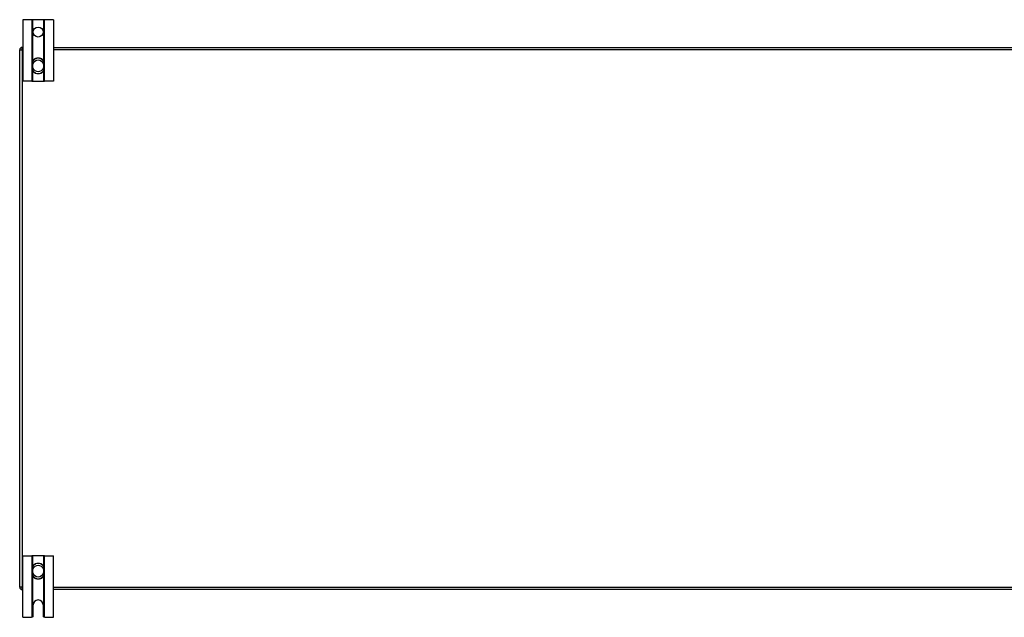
# Model space of a CAD drawing. Header units: inches. Extents: x 14 to 324, y 28 to 153.
# Tile 17 of 91: x 14 to 54, y 79 to 103. Entities that reach past the tile are written whole.
import ezdxf

# ---------------------------------------------------------------- set-up
doc = ezdxf.new("R2010")
doc.units = ezdxf.units.IN
doc.header["$MEASUREMENT"] = 0
doc.layers.add('Visible Edges(ANSI)', color=7, linetype='Continuous', lineweight=25)
doc.layers.add('Visible Tangent Edges(ANSI)', color=7, linetype='Continuous', lineweight=25)

msp = doc.modelspace()

# ---------------------------------------------------------------- linework, layer by layer
at = {"layer": 'Visible Edges(ANSI)'}
for p, q in [((14.281, 103.137), (13.908, 103.137)), ((13.908, 103.137), (13.908, 100.637)), ((14.312, 103.137), (14.281, 103.137)), ((14.755, 103.137), (14.312, 103.137)), ((14.785, 103.137), (14.755, 103.137)), ((15.158, 103.137), (14.785, 103.137)), ((15.158, 103.137), (15.158, 100.637)), ((13.783, 80.111), (13.783, 101.913)), ((13.882, 102.012), (13.908, 102.012)), ((15.158, 102.012), (72.408, 102.012)), ((14.297, 101.373), (14.297, 101.334)), ((14.297, 101.334), (14.297, 101.189)), ((14.297, 101.189), (14.297, 101.151)), ((14.77, 101.334), (14.77, 101.373)), ((14.77, 101.189), (14.77, 101.334)), ((14.77, 101.151), (14.77, 101.189)), ((14.281, 100.637), (13.908, 100.637)), ((14.281, 100.637), (14.312, 100.637)), ((14.312, 100.637), (14.755, 100.637)), ((14.755, 100.637), (14.785, 100.637)), ((15.158, 100.637), (14.785, 100.637)), ((13.908, 81.387), (14.281, 81.387)), ((13.908, 78.887), (13.908, 81.387)), ((14.312, 81.387), (14.281, 81.387)), ((14.755, 81.387), (14.312, 81.387)), ((14.785, 81.387), (14.755, 81.387)), ((14.785, 81.387), (15.158, 81.387)), ((15.158, 78.887), (15.158, 81.387)), ((14.297, 80.873), (14.297, 80.834)), ((14.297, 80.834), (14.297, 80.689)), ((14.297, 80.689), (14.297, 80.651)), ((14.77, 80.834), (14.77, 80.873)), ((14.77, 80.689), (14.77, 80.834)), ((14.77, 80.651), (14.77, 80.689)), ((13.908, 80.012), (13.882, 80.012)), ((72.408, 80.012), (15.158, 80.012)), ((14.33, 78.949), (14.33, 79.387)), ((14.736, 79.387), (14.736, 78.949)), ((13.908, 78.887), (14.268, 78.887)), ((14.798, 78.887), (15.158, 78.887))]:
    msp.add_line(p, q, dxfattribs=at)
at = {"layer": 'Visible Edges(ANSI)', "flags": 128}
for points in [[(14.428, 101.559), (14.419, 101.555), (14.41, 101.551), (14.401, 101.547), (14.392, 101.542), (14.383, 101.536), (14.375, 101.53), (14.367, 101.524), (14.36, 101.517), (14.352, 101.51), (14.346, 101.503), (14.339, 101.495), (14.333, 101.487), (14.328, 101.479), (14.322, 101.47), (14.318, 101.461), (14.313, 101.452), (14.31, 101.443), (14.306, 101.433), (14.304, 101.423), (14.301, 101.414), (14.299, 101.404), (14.298, 101.394), (14.297, 101.383), (14.297, 101.373)], [(14.77, 101.373), (14.769, 101.383), (14.768, 101.394), (14.767, 101.404), (14.765, 101.414), (14.763, 101.423), (14.76, 101.433), (14.757, 101.443), (14.753, 101.452), (14.749, 101.461), (14.744, 101.47), (14.739, 101.479), (14.733, 101.487), (14.727, 101.495), (14.721, 101.503), (14.714, 101.51), (14.707, 101.517), (14.699, 101.524), (14.692, 101.53), (14.683, 101.536), (14.675, 101.542), (14.666, 101.547), (14.657, 101.551), (14.648, 101.555), (14.638, 101.559)], [(14.297, 101.151), (14.297, 101.141), (14.298, 101.13), (14.299, 101.12), (14.301, 101.111), (14.304, 101.101), (14.306, 101.091), (14.31, 101.082), (14.313, 101.072), (14.318, 101.063), (14.322, 101.054), (14.327, 101.046), (14.333, 101.037), (14.339, 101.029), (14.345, 101.021), (14.352, 101.014), (14.359, 101.007), (14.367, 101), (14.375, 100.994), (14.383, 100.988), (14.392, 100.982), (14.4, 100.977), (14.41, 100.973), (14.419, 100.969), (14.428, 100.965)], [(14.638, 100.965), (14.648, 100.969), (14.657, 100.973), (14.666, 100.977), (14.675, 100.982), (14.684, 100.988), (14.692, 100.994), (14.7, 101), (14.707, 101.007), (14.714, 101.014), (14.721, 101.021), (14.728, 101.029), (14.734, 101.037), (14.739, 101.046), (14.744, 101.054), (14.749, 101.063), (14.753, 101.072), (14.757, 101.082), (14.76, 101.091), (14.763, 101.101), (14.765, 101.11), (14.767, 101.12), (14.768, 101.13), (14.769, 101.141), (14.77, 101.151)], [(14.428, 81.059), (14.419, 81.055), (14.41, 81.051), (14.4, 81.047), (14.392, 81.041), (14.383, 81.036), (14.375, 81.03), (14.367, 81.024), (14.359, 81.017), (14.352, 81.01), (14.345, 81.003), (14.339, 80.995), (14.333, 80.987), (14.327, 80.978), (14.322, 80.97), (14.318, 80.961), (14.313, 80.952), (14.31, 80.942), (14.306, 80.933), (14.304, 80.923), (14.301, 80.913), (14.299, 80.904), (14.298, 80.894), (14.297, 80.883), (14.297, 80.873)], [(14.77, 80.873), (14.769, 80.883), (14.768, 80.893), (14.767, 80.903), (14.765, 80.913), (14.763, 80.923), (14.76, 80.933), (14.757, 80.942), (14.753, 80.952), (14.749, 80.961), (14.744, 80.97), (14.739, 80.978), (14.734, 80.987), (14.728, 80.995), (14.721, 81.003), (14.714, 81.01), (14.707, 81.017), (14.7, 81.024), (14.692, 81.03), (14.684, 81.036), (14.675, 81.041), (14.666, 81.047), (14.657, 81.051), (14.648, 81.055), (14.638, 81.059)], [(14.297, 80.651), (14.297, 80.641), (14.298, 80.63), (14.299, 80.62), (14.301, 80.61), (14.304, 80.601), (14.306, 80.591), (14.31, 80.581), (14.313, 80.572), (14.318, 80.563), (14.322, 80.554), (14.328, 80.545), (14.333, 80.537), (14.339, 80.529), (14.346, 80.521), (14.352, 80.514), (14.36, 80.507), (14.367, 80.5), (14.375, 80.494), (14.383, 80.488), (14.392, 80.482), (14.401, 80.477), (14.41, 80.473), (14.419, 80.469), (14.428, 80.465)], [(14.638, 80.465), (14.648, 80.469), (14.657, 80.473), (14.666, 80.477), (14.675, 80.482), (14.683, 80.488), (14.692, 80.494), (14.699, 80.5), (14.707, 80.507), (14.714, 80.514), (14.721, 80.521), (14.727, 80.529), (14.733, 80.537), (14.739, 80.545), (14.744, 80.554), (14.749, 80.563), (14.753, 80.572), (14.757, 80.581), (14.76, 80.591), (14.763, 80.601), (14.765, 80.61), (14.767, 80.62), (14.768, 80.63), (14.769, 80.641), (14.77, 80.651)], [(14.281, 78.888), (14.281, 78.888), (14.281, 78.888), (14.28, 78.888), (14.28, 78.888), (14.28, 78.888), (14.279, 78.888), (14.279, 78.888), (14.278, 78.888), (14.278, 78.888), (14.277, 78.888), (14.277, 78.888), (14.276, 78.887), (14.276, 78.887), (14.275, 78.887), (14.275, 78.887), (14.274, 78.887), (14.273, 78.887), (14.273, 78.887), (14.272, 78.887), (14.271, 78.887), (14.271, 78.887), (14.27, 78.887), (14.269, 78.887), (14.268, 78.887)], [(14.312, 78.905), (14.311, 78.904), (14.309, 78.902), (14.308, 78.901), (14.306, 78.9), (14.304, 78.899), (14.303, 78.897), (14.301, 78.896), (14.299, 78.895), (14.298, 78.894), (14.296, 78.894), (14.295, 78.893), (14.293, 78.892), (14.292, 78.892), (14.29, 78.891), (14.289, 78.89), (14.288, 78.89), (14.286, 78.89), (14.285, 78.889), (14.284, 78.889), (14.284, 78.889), (14.283, 78.889), (14.282, 78.889), (14.282, 78.888), (14.281, 78.888)], [(14.785, 78.888), (14.785, 78.888), (14.784, 78.889), (14.784, 78.889), (14.783, 78.889), (14.782, 78.889), (14.781, 78.889), (14.78, 78.89), (14.779, 78.89), (14.778, 78.89), (14.776, 78.891), (14.775, 78.892), (14.774, 78.892), (14.772, 78.893), (14.77, 78.894), (14.769, 78.894), (14.767, 78.895), (14.766, 78.896), (14.764, 78.897), (14.762, 78.899), (14.761, 78.9), (14.759, 78.901), (14.757, 78.902), (14.756, 78.904), (14.755, 78.905)], [(14.798, 78.887), (14.798, 78.887), (14.797, 78.887), (14.796, 78.887), (14.795, 78.887), (14.795, 78.887), (14.794, 78.887), (14.793, 78.887), (14.793, 78.887), (14.792, 78.887), (14.791, 78.887), (14.791, 78.887), (14.79, 78.887), (14.79, 78.888), (14.789, 78.888), (14.789, 78.888), (14.788, 78.888), (14.788, 78.888), (14.787, 78.888), (14.787, 78.888), (14.787, 78.888), (14.786, 78.888), (14.786, 78.888), (14.786, 78.888), (14.785, 78.888)]]:
    msp.add_lwpolyline(points, dxfattribs=at)
at = {"layer": 'Visible Edges(ANSI)'}
msp.add_circle((14.533, 102.637), 0.203, dxfattribs=at)
for centre, radius, start, end in [((13.882, 101.913), 0.099, 90, 180), ((14.533, 101.262), 0.315, 70.5288, 109.4712), ((14.533, 101.262), 0.315, 250.5288, 289.4712), ((14.533, 80.762), 0.315, 70.5288, 109.4712), ((14.533, 80.762), 0.315, 250.5288, 289.4712), ((13.882, 80.111), 0.099, 180, 270), ((14.533, 79.387), 0.203, 0, 180), ((14.268, 78.949), 0.062, 314.9335, 0), ((14.798, 78.949), 0.062, 180, 225.0665)]:
    msp.add_arc(centre, radius, start, end, dxfattribs=at)
at = {"layer": 'Visible Tangent Edges(ANSI)'}
for p, q in [((14.281, 103.137), (14.281, 100.637)), ((14.312, 101.449), (14.312, 103.137)), ((14.755, 103.137), (14.755, 101.449)), ((14.785, 100.637), (14.785, 103.137)), ((13.783, 101.913), (13.882, 101.913)), ((13.882, 101.913), (13.882, 102.012)), ((13.882, 101.913), (13.882, 80.111)), ((13.908, 101.913), (13.882, 101.913)), ((72.408, 101.913), (15.158, 101.913)), ((14.43, 101.553), (14.428, 101.559)), ((14.636, 101.553), (14.638, 101.559)), ((14.297, 101.334), (14.317, 101.334)), ((14.297, 101.189), (14.317, 101.189)), ((14.312, 100.637), (14.312, 101.075)), ((14.317, 101.189), (14.317, 101.334)), ((14.77, 101.334), (14.75, 101.334)), ((14.75, 101.334), (14.75, 101.189)), ((14.77, 101.189), (14.75, 101.189)), ((14.755, 101.075), (14.755, 100.637)), ((14.428, 100.965), (14.43, 100.971)), ((14.638, 100.965), (14.636, 100.971)), ((14.281, 81.387), (14.281, 78.888)), ((14.312, 80.949), (14.312, 81.387)), ((14.755, 81.387), (14.755, 80.949)), ((14.785, 78.888), (14.785, 81.387)), ((14.297, 80.834), (14.317, 80.834)), ((14.297, 80.689), (14.317, 80.689)), ((14.317, 80.689), (14.317, 80.834)), ((14.428, 81.059), (14.43, 81.053)), ((14.638, 81.059), (14.636, 81.053)), ((14.77, 80.834), (14.75, 80.834)), ((14.75, 80.834), (14.75, 80.689)), ((14.77, 80.689), (14.75, 80.689)), ((14.312, 78.905), (14.312, 80.575)), ((14.43, 80.471), (14.428, 80.465)), ((14.636, 80.471), (14.638, 80.465)), ((14.755, 80.575), (14.755, 78.905)), ((13.882, 80.111), (13.783, 80.111)), ((13.882, 80.111), (13.908, 80.111)), ((13.882, 80.012), (13.882, 80.111)), ((15.158, 80.111), (72.408, 80.111))]:
    msp.add_line(p, q, dxfattribs=at)
at = {"layer": 'Visible Tangent Edges(ANSI)', "flags": 128}
for points in [[(14.314, 101.375), (14.314, 101.384), (14.314, 101.394), (14.314, 101.404), (14.315, 101.413), (14.317, 101.423), (14.319, 101.432), (14.322, 101.441), (14.325, 101.45), (14.328, 101.459), (14.333, 101.467), (14.337, 101.476), (14.342, 101.484), (14.347, 101.492), (14.353, 101.499), (14.359, 101.507), (14.366, 101.513), (14.373, 101.52), (14.38, 101.526), (14.388, 101.532), (14.396, 101.537), (14.404, 101.542), (14.413, 101.546), (14.421, 101.55), (14.43, 101.553)], [(14.636, 101.553), (14.645, 101.55), (14.654, 101.546), (14.662, 101.542), (14.671, 101.537), (14.679, 101.532), (14.686, 101.526), (14.694, 101.52), (14.701, 101.513), (14.707, 101.507), (14.713, 101.499), (14.719, 101.492), (14.725, 101.484), (14.73, 101.476), (14.734, 101.467), (14.738, 101.459), (14.742, 101.45), (14.745, 101.441), (14.748, 101.432), (14.75, 101.423), (14.751, 101.413), (14.752, 101.404), (14.753, 101.394), (14.753, 101.384), (14.753, 101.375)], [(14.317, 101.334), (14.317, 101.336), (14.317, 101.338), (14.316, 101.339), (14.316, 101.341), (14.316, 101.343), (14.316, 101.344), (14.316, 101.346), (14.316, 101.348), (14.316, 101.349), (14.316, 101.351), (14.316, 101.353), (14.315, 101.354), (14.315, 101.356), (14.315, 101.358), (14.315, 101.36), (14.315, 101.361), (14.315, 101.363), (14.315, 101.365), (14.315, 101.366), (14.314, 101.368), (14.314, 101.37), (14.314, 101.371), (14.314, 101.373), (14.314, 101.375)], [(14.314, 101.149), (14.314, 101.151), (14.314, 101.153), (14.314, 101.154), (14.314, 101.156), (14.315, 101.158), (14.315, 101.159), (14.315, 101.161), (14.315, 101.163), (14.315, 101.164), (14.315, 101.166), (14.315, 101.168), (14.315, 101.169), (14.316, 101.171), (14.316, 101.173), (14.316, 101.175), (14.316, 101.176), (14.316, 101.178), (14.316, 101.18), (14.316, 101.181), (14.316, 101.183), (14.316, 101.185), (14.317, 101.186), (14.317, 101.188), (14.317, 101.189)], [(14.43, 100.971), (14.421, 100.974), (14.413, 100.978), (14.404, 100.982), (14.396, 100.987), (14.388, 100.993), (14.38, 100.998), (14.373, 101.004), (14.366, 101.011), (14.359, 101.018), (14.353, 101.025), (14.347, 101.032), (14.342, 101.04), (14.337, 101.048), (14.332, 101.057), (14.328, 101.065), (14.325, 101.074), (14.322, 101.083), (14.319, 101.092), (14.317, 101.102), (14.315, 101.111), (14.314, 101.12), (14.314, 101.13), (14.314, 101.14), (14.314, 101.149)], [(14.753, 101.149), (14.753, 101.14), (14.753, 101.13), (14.752, 101.12), (14.751, 101.111), (14.75, 101.101), (14.748, 101.092), (14.745, 101.083), (14.742, 101.074), (14.738, 101.065), (14.734, 101.057), (14.73, 101.048), (14.725, 101.04), (14.719, 101.032), (14.714, 101.025), (14.707, 101.018), (14.701, 101.011), (14.694, 101.004), (14.686, 100.998), (14.679, 100.993), (14.671, 100.987), (14.663, 100.982), (14.654, 100.978), (14.645, 100.974), (14.636, 100.971)], [(14.753, 101.375), (14.752, 101.373), (14.752, 101.371), (14.752, 101.37), (14.752, 101.368), (14.752, 101.366), (14.752, 101.365), (14.752, 101.363), (14.752, 101.361), (14.752, 101.36), (14.751, 101.358), (14.751, 101.356), (14.751, 101.354), (14.751, 101.353), (14.751, 101.351), (14.751, 101.349), (14.751, 101.348), (14.751, 101.346), (14.75, 101.344), (14.75, 101.343), (14.75, 101.341), (14.75, 101.339), (14.75, 101.338), (14.75, 101.336), (14.75, 101.334)], [(14.75, 101.189), (14.75, 101.188), (14.75, 101.186), (14.75, 101.185), (14.75, 101.183), (14.75, 101.181), (14.75, 101.18), (14.751, 101.178), (14.751, 101.176), (14.751, 101.175), (14.751, 101.173), (14.751, 101.171), (14.751, 101.169), (14.751, 101.168), (14.751, 101.166), (14.752, 101.164), (14.752, 101.163), (14.752, 101.161), (14.752, 101.159), (14.752, 101.158), (14.752, 101.156), (14.752, 101.154), (14.752, 101.153), (14.752, 101.151), (14.753, 101.149)], [(14.314, 80.875), (14.314, 80.884), (14.314, 80.894), (14.314, 80.904), (14.315, 80.913), (14.317, 80.922), (14.319, 80.932), (14.322, 80.941), (14.325, 80.95), (14.328, 80.959), (14.332, 80.967), (14.337, 80.976), (14.342, 80.984), (14.347, 80.992), (14.353, 80.999), (14.359, 81.006), (14.366, 81.013), (14.373, 81.02), (14.38, 81.026), (14.388, 81.031), (14.396, 81.037), (14.404, 81.042), (14.413, 81.046), (14.421, 81.05), (14.43, 81.053)], [(14.317, 80.834), (14.317, 80.836), (14.317, 80.838), (14.316, 80.839), (14.316, 80.841), (14.316, 80.843), (14.316, 80.844), (14.316, 80.846), (14.316, 80.848), (14.316, 80.849), (14.316, 80.851), (14.316, 80.853), (14.315, 80.854), (14.315, 80.856), (14.315, 80.858), (14.315, 80.86), (14.315, 80.861), (14.315, 80.863), (14.315, 80.865), (14.315, 80.866), (14.314, 80.868), (14.314, 80.87), (14.314, 80.871), (14.314, 80.873), (14.314, 80.875)], [(14.314, 80.649), (14.314, 80.651), (14.314, 80.653), (14.314, 80.654), (14.314, 80.656), (14.315, 80.658), (14.315, 80.659), (14.315, 80.661), (14.315, 80.663), (14.315, 80.664), (14.315, 80.666), (14.315, 80.668), (14.315, 80.669), (14.316, 80.671), (14.316, 80.673), (14.316, 80.674), (14.316, 80.676), (14.316, 80.678), (14.316, 80.679), (14.316, 80.681), (14.316, 80.683), (14.316, 80.684), (14.317, 80.686), (14.317, 80.688), (14.317, 80.689)], [(14.636, 81.053), (14.645, 81.05), (14.654, 81.046), (14.663, 81.042), (14.671, 81.037), (14.679, 81.031), (14.686, 81.026), (14.694, 81.02), (14.701, 81.013), (14.707, 81.006), (14.714, 80.999), (14.719, 80.992), (14.725, 80.984), (14.73, 80.976), (14.734, 80.967), (14.738, 80.959), (14.742, 80.95), (14.745, 80.941), (14.748, 80.932), (14.75, 80.922), (14.751, 80.913), (14.752, 80.903), (14.753, 80.894), (14.753, 80.884), (14.753, 80.875)], [(14.753, 80.875), (14.752, 80.873), (14.752, 80.871), (14.752, 80.87), (14.752, 80.868), (14.752, 80.866), (14.752, 80.865), (14.752, 80.863), (14.752, 80.861), (14.752, 80.86), (14.751, 80.858), (14.751, 80.856), (14.751, 80.854), (14.751, 80.853), (14.751, 80.851), (14.751, 80.849), (14.751, 80.848), (14.751, 80.846), (14.75, 80.844), (14.75, 80.843), (14.75, 80.841), (14.75, 80.839), (14.75, 80.838), (14.75, 80.836), (14.75, 80.834)], [(14.75, 80.689), (14.75, 80.688), (14.75, 80.686), (14.75, 80.684), (14.75, 80.683), (14.75, 80.681), (14.75, 80.679), (14.751, 80.678), (14.751, 80.676), (14.751, 80.674), (14.751, 80.673), (14.751, 80.671), (14.751, 80.669), (14.751, 80.668), (14.751, 80.666), (14.752, 80.664), (14.752, 80.663), (14.752, 80.661), (14.752, 80.659), (14.752, 80.658), (14.752, 80.656), (14.752, 80.654), (14.752, 80.653), (14.752, 80.651), (14.753, 80.649)], [(14.43, 80.471), (14.421, 80.474), (14.413, 80.478), (14.404, 80.482), (14.396, 80.487), (14.388, 80.492), (14.38, 80.498), (14.373, 80.504), (14.366, 80.511), (14.359, 80.517), (14.353, 80.525), (14.347, 80.532), (14.342, 80.54), (14.337, 80.548), (14.333, 80.556), (14.328, 80.565), (14.325, 80.574), (14.322, 80.583), (14.319, 80.592), (14.317, 80.601), (14.315, 80.611), (14.314, 80.62), (14.314, 80.63), (14.314, 80.64), (14.314, 80.649)], [(14.753, 80.649), (14.753, 80.64), (14.753, 80.63), (14.752, 80.62), (14.751, 80.611), (14.75, 80.601), (14.748, 80.592), (14.745, 80.583), (14.742, 80.574), (14.738, 80.565), (14.734, 80.556), (14.73, 80.548), (14.725, 80.54), (14.719, 80.532), (14.713, 80.525), (14.707, 80.517), (14.701, 80.511), (14.694, 80.504), (14.686, 80.498), (14.679, 80.492), (14.671, 80.487), (14.662, 80.482), (14.654, 80.478), (14.645, 80.474), (14.636, 80.471)]]:
    msp.add_lwpolyline(points, dxfattribs=at)
at = {"layer": 'Visible Tangent Edges(ANSI)'}
for centre, radius, start, end in [((14.533, 101.262), 0.228, 18.5086, 161.4914), ((14.533, 101.262), 0.309, 70.5288, 109.4712), ((14.533, 101.262), 0.228, 198.5086, 341.4914), ((14.533, 101.262), 0.309, 250.5288, 289.4712), ((14.533, 80.762), 0.228, 18.5086, 161.4914), ((14.533, 80.762), 0.228, 198.5086, 341.4914), ((14.533, 80.762), 0.309, 70.5288, 109.4712), ((14.533, 80.762), 0.309, 250.5288, 289.4712)]:
    msp.add_arc(centre, radius, start, end, dxfattribs=at)
for centre, major_axis, start_param, end_param in [((14.317, 101.373), (-0.0197, 0), 4.854218, 6.283185), ((14.317, 101.151), (-0.0197, 0), 0, 1.428968), ((14.75, 101.373), (0.0197, 0), 0, 1.428968), ((14.75, 101.151), (0.0197, 0), 4.854218, 6.283185), ((14.317, 80.873), (-0.0197, 0), 4.854218, 6.283185), ((14.75, 80.873), (0.0197, 0), 0, 1.428968), ((14.317, 80.651), (-0.0197, 0), 0, 1.428968), ((14.75, 80.651), (0.0197, 0), 4.854218, 6.283185)]:
    msp.add_ellipse(centre, major_axis=major_axis, ratio=0.07343, start_param=start_param, end_param=end_param, dxfattribs=at)

doc.saveas('drawing.dxf')
